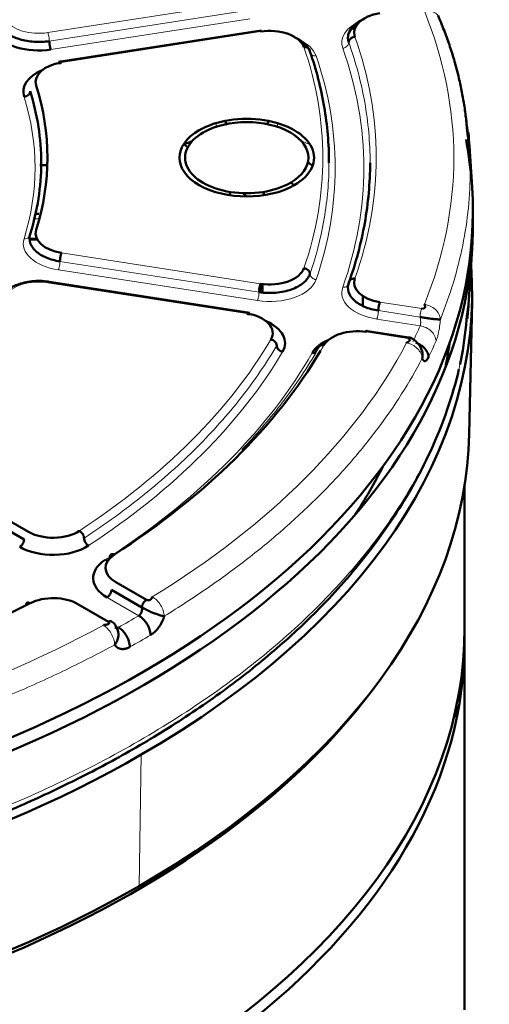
# Model space of a CAD drawing. Header units: millimetres. Extents: x 5 to 579, y 5 to 290.
# Tile 82 of 85: x 360 to 366, y 256 to 268. Entities that reach past the tile are written whole.
import ezdxf

# ---------------------------------------------------------------- set-up
doc = ezdxf.new("R2010")
doc.units = ezdxf.units.MM
doc.layers.add('1', color=7, linetype='Continuous', true_color=0xffffff)

msp = doc.modelspace()

# ---------------------------------------------------------------- linework, layer by layer
at = {"layer": '1', "color": 18, "linetype": 'Continuous', "lineweight": 13}
for p, q in [((362.91432, 268.20806), (360.49292, 267.83346)), ((362.93374, 268.10499), (360.51233, 267.7304)), ((362.95315, 268.00193), (360.53174, 267.62734)), ((360.66115, 267.47097), (363.08256, 267.84557)), ((362.54148, 266.68788), (362.54148, 266.73269)), ((363.2864, 266.68788), (363.2864, 266.73269)), ((363.08256, 264.7785), (360.66115, 265.15309)), ((363.06314, 264.67544), (360.64174, 265.05003)), ((363.04373, 264.57238), (360.62233, 264.94697)), ((360.49292, 264.7906), (362.91432, 264.41601)), ((365.04215, 264.47535), (364.53418, 264.55393)), ((365.02273, 264.37229), (364.51477, 264.45087)), ((365.02339, 264.26612), (364.49536, 264.34781)), ((364.36595, 264.19144), (364.87391, 264.11286)), ((361.60131, 260.73944), (361.21476, 260.96261)), ((361.3175, 260.61753), (361.35382, 260.59655)), ((361.63054, 259.04874), (361.60617, 257.45028))]:
    msp.add_line(p, q, dxfattribs=at)
at = {"layer": '1', "color": 18, "linetype": 'Continuous', "lineweight": 50}
for p, q in [((363.08954, 267.8613), (360.6247, 267.47999)), ((365.6545, 265.95302), (365.62248, 266.4515)), ((360.48743, 266.21983), (360.3989, 266.21983)), ((362.70704, 265.89578), (362.7079, 265.85482)), ((363.11998, 265.85482), (363.12084, 265.89578)), ((365.61072, 264.51984), (365.6545, 265.20135)), ((362.95078, 264.42503), (360.48636, 264.80627)), ((363.09501, 264.67251), (363.09721, 264.77643)), ((365.6198, 262.94845), (365.65427, 264.56075)), ((364.91037, 264.12188), (364.35933, 264.20712)), ((358.48558, 262.78326), (360.25817, 261.75985)), ((362.9245, 262.80499), (362.91304, 262.80499)), ((360.20513, 261.668), (358.43254, 262.6914)), ((365.56394, 260.59656), (365.56394, 262.32575)), ((361.63965, 260.83978), (361.2678, 261.05447)), ((361.32083, 261.14633), (361.69269, 260.93163)), ((361.23307, 260.66627), (360.86121, 260.88097)), ((365.56394, 255.94253), (365.56394, 260.43326)), ((365.46394, 259.48106), (365.46394, 259.64431))]:
    msp.add_line(p, q, dxfattribs=at)
at = {"layer": '1', "color": 18, "linetype": 'Continuous', "lineweight": 13}
for centre, major_axis, start_param, end_param in [((360.38292, 268.07048), (0.425, 0), 3.48682213, 4.97418837), ((351.91394, 266.31203), (13.51828, 0), 6.05245607, 6.51391455), ((364.64418, 267.71064), (-0.575, 0), 5.35389851, 6.48726034), ((363.19255, 267.48608), (-0.575, 0), 3.33812833, 4.06778554), ((351.91394, 266.31203), (-12.575, 0), 2.93751763, 3.34566768), ((351.91394, 266.31203), (11.925, 0), 6.08664963, 6.47972098), ((351.91394, 266.18956), (-12.425, 0), 2.93751763, 3.34566768), ((351.91394, 266.18956), (12.075, 0), 6.08664963, 6.47972098), ((351.91394, 266.18956), (-8.425, 0), 2.96322335, 3.31996195), ((362.91394, 265.90379), (1.2474, 0), 0.90418565, 1.00959447), ((360.77115, 265.26763), (0.575, 0), 2.96322335, 4.45058959), ((360.38292, 264.55359), (-0.425, 0), 4.45058959, 5.93795583), ((363.19255, 264.89304), (0.575, 0), 4.45058959, 6.08664963), ((364.64418, 264.66847), (0.575, 0), 2.93751763, 4.45058959), ((351.91394, 266.18956), (13.52614, 0), 6.00844765, 6.03432419), ((351.91394, 266.31203), (11.925, 0), 5.56305086, 5.95612221), ((351.91394, 266.31203), (13.51828, 0), 5.52885729, 5.99031577), ((351.91394, 266.03481), (13.72587, 0), 6.00844765, 6.03432419), ((351.91394, 266.18956), (12.075, 0), 5.56305086, 5.95612221), ((351.91394, 266.18956), (-12.425, 0), 2.42629728, 2.82206891), ((351.91394, 266.31203), (-12.575, 0), 2.81182051, 2.82206891), ((351.91394, 266.18956), (-12.425, 0), 2.41391885, 2.42163544), ((351.91394, 266.18956), (13.52614, 0), 5.48484887, 5.51072541), ((351.91394, 266.31203), (13.51828, 0), 5.00525851, 5.466717), ((351.91394, 266.03481), (13.72587, 0), 5.48484887, 5.51072541)]:
    msp.add_ellipse(centre, major_axis=major_axis, ratio=0.57735, start_param=start_param, end_param=end_param, dxfattribs=at)
at = {"layer": '1', "color": 18, "linetype": 'Continuous', "lineweight": 50}
for centre, major_axis, start_param, end_param in [((364.64418, 267.83312), (-0.425, 0), 4.97418837, 6.48726034), ((351.91394, 264.65863), (-13.50649, 0), 3.56575675, 3.56835838), ((360.38292, 267.948), (0.575, 0), 3.48682213, 4.97418837), ((363.19255, 267.60855), (-0.425, 0), 3.33812833, 4.97418837), ((360.77115, 267.23396), (-0.425, 0), 4.97418837, 6.46155461), ((360.77115, 267.11149), (0.575, 0), 2.2154066, 3.31996195), ((351.91394, 266.31203), (8.575, 0), 6.10481601, 6.46155461), ((362.91394, 266.31203), (0.81827, 0), 5.49778714, 8.6393798), ((362.91394, 266.31203), (-0.75, 0), 2.35619449, 5.49778714), ((362.91394, 266.31203), (0.81827, 0), 2.35619449, 5.49778714), ((362.91394, 266.31203), (-0.75, 0), 5.49778714, 8.6393798), ((351.91394, 261.90295), (-12.94, 0), 3.793964, 3.80024719), ((362.91394, 265.90379), (-1.2474, 0), 5.27359084, 5.3712862), ((351.91394, 265.65884), (-13.75, 0), 3.1900419, 3.25174475), ((351.91394, 265.65884), (-13.75, 0), 0.78539816, 3.17865363), ((351.91394, 262.9644), (-12.68953, 0), 3.56479163, 3.57053846), ((351.91394, 261.90295), (-12.94, 0), 3.69657463, 3.70285782), ((351.91394, 265.49554), (13.75, 0), 3.92699082, 6.29344457), ((360.77115, 265.39011), (-0.425, 0), 6.10481601, 7.59218225), ((351.91387, 264.65867), (-13.74145, 0), 6.23910484, 8.6393798), ((351.91387, 264.65867), (-13.74145, 0), 2.35619449, 3.18557495), ((363.19255, 265.01551), (-0.425, 0), 1.30899694, 2.94505698), ((364.64418, 264.79095), (-0.425, 0), 6.07911028, 7.59218225), ((362.80433, 264.179), (-0.425, 0), 2.81452955, 4.45058959), ((362.80433, 264.05652), (0.575, 0), 5.95612221, 7.20936976), ((364.25595, 263.95443), (-0.425, 0), 4.45058959, 5.96366156), ((364.25595, 263.83196), (0.575, 0), 2.21539797, 2.82206891), ((351.91394, 264.65863), (-13.50649, 0), 3.0254519, 3.06378915), ((351.91394, 266.31203), (-12.575, 0), 2.41391885, 2.81182051), ((351.91387, 263.04613), (-13.70697, 0), 0.01237002, 2.35619449), ((351.91387, 263.04613), (-13.70697, 0), 2.35619449, 3.12927172), ((351.91387, 264.65867), (13.16967, 0), 5.92116557, 6.0028992), ((360.55869, 261.93336), (-0.425, 0), 0.78539816, 2.4214582), ((360.55869, 261.81088), (0.575, 0), 3.92699082, 5.56305086), ((361.62135, 261.19736), (0.575, 0), 2.41391885, 3.92699082), ((361.62135, 261.31983), (-0.425, 0), 5.5555115, 7.06858347), ((360.56069, 260.70746), (-0.425, 0), 3.92699082, 5.44006278), ((351.91394, 266.31203), (-12.575, 0), 1.89032007, 2.29847013), ((351.91394, 260.59656), (-13.65, 0), 0, 3.14159265), ((351.91394, 260.43326), (13.65, 0), 0, 0.01040515), ((351.91394, 260.43326), (13.65, 0), 5.07229631, 6.28318531), ((351.91394, 262.9644), (13.65, 0), 3.55157049, 5.87418921), ((351.91394, 261.90295), (-12.94, 0), 2.80976193, 2.8133944)]:
    msp.add_ellipse(centre, major_axis=major_axis, ratio=0.57735, start_param=start_param, end_param=end_param, dxfattribs=at)
for points, knots in [([(364.15455, 267.71338), (364.14185, 267.74881), (364.13981, 267.82322), (364.20834, 267.92701), (364.29612, 267.98243), (364.34841, 268.00464), (364.34985, 268.00524)], [0, 0, 0, 0, 0.33023054, 0.66046108, 0.99069163, 1, 1, 1, 1]), ([(364.14562, 267.79346), (364.1481, 267.80982), (364.1625, 267.8462), (364.20377, 267.89397), (364.24207, 267.92181), (364.25414, 267.92962)], [0, 0, 0, 0, 0.36844985, 0.81581497, 1, 1, 1, 1]), ([(363.08256, 267.84557), (363.08129, 267.8483), (363.08002, 267.85065), (363.07752, 267.85445), (363.0763, 267.85592), (363.07395, 267.85791), (363.07283, 267.85843), (363.07154, 267.85849), (363.07131, 267.85848), (363.07108, 267.85845)], [0, 0, 0, 0, 0.31031808, 0.31031808, 0.62063615, 0.62063615, 0.93095423, 0.93095423, 1, 1, 1, 1]), ([(363.48652, 267.78082), (363.53187, 267.76178), (363.62006, 267.70983), (363.66971, 267.64202), (363.68293, 267.60369)], [0, 0, 0, 0, 0.45149126, 1, 1, 1, 1]), ([(360.51233, 267.7304), (360.51233, 267.72639), (360.51246, 267.72212), (360.51295, 267.71319), (360.51332, 267.70853), (360.5143, 267.69903), (360.5149, 267.69418), (360.51631, 267.68448), (360.51712, 267.67962), (360.51892, 267.67008), (360.5199, 267.6654), (360.52201, 267.65639), (360.52314, 267.65207), (360.52549, 267.64394), (360.52671, 267.64014), (360.5292, 267.63321), (360.53047, 267.63008), (360.53174, 267.62734)], [0, 0, 0, 0, 0.125, 0.125, 0.25, 0.25, 0.375, 0.375, 0.5, 0.5, 0.625, 0.625, 0.75, 0.75, 0.875, 0.875, 1, 1, 1, 1]), ([(360.64174, 267.45156), (360.64174, 267.45557), (360.64187, 267.45931), (360.64236, 267.4661), (360.64273, 267.46916), (360.6437, 267.47447), (360.64431, 267.47672), (360.64572, 267.48035), (360.64653, 267.48171), (360.64832, 267.48351), (360.64931, 267.48394), (360.65142, 267.48384), (360.65255, 267.48331), (360.6549, 267.48132), (360.65612, 267.47986), (360.65861, 267.47605), (360.65988, 267.47371), (360.66115, 267.47097)], [0, 0, 0, 0, 0.125, 0.125, 0.25, 0.25, 0.375, 0.375, 0.5, 0.5, 0.625, 0.625, 0.75, 0.75, 0.875, 0.875, 1, 1, 1, 1]), ([(362.64991, 266.75607), (362.65305, 266.75037), (362.65919, 266.73874), (362.66586, 266.72474), (362.66942, 266.71662), (362.67024, 266.71469)], [0, 0, 0, 0, 0.43480095, 0.86726464, 1, 1, 1, 1]), ([(363.16014, 266.72041), (363.16014, 266.72041), (363.16291, 266.7266), (363.16838, 266.73809), (363.17417, 266.74911), (363.17696, 266.75422)], [0, 0, 0, 0, 0.00018913, 0.52707266, 1, 1, 1, 1]), ([(365.60844, 266.62072), (365.60868, 266.61844), (365.61439, 266.56173), (365.61905, 266.50499), (365.62254, 266.45051)], [0, 0, 0, 0, 0.04021448, 1, 1, 1, 1]), ([(360.33073, 265.62927), (360.34024, 265.6295), (360.34976, 265.62973), (360.36812, 265.63018), (360.37696, 265.6304), (360.3858, 265.63061)], [0, 0, 0, 0, 0.51843985, 0.51843985, 1, 1, 1, 1]), ([(360.66115, 265.15309), (360.65988, 265.15036), (360.65861, 265.14722), (360.65612, 265.14029), (360.6549, 265.13649), (360.65255, 265.12836), (360.65142, 265.12404), (360.64931, 265.11503), (360.64832, 265.11035), (360.64653, 265.10081), (360.64572, 265.09595), (360.64431, 265.08625), (360.6437, 265.0814), (360.64273, 265.0719), (360.64236, 265.06725), (360.64187, 265.05832), (360.64174, 265.05404), (360.64174, 265.05003)], [0, 0, 0, 0, 0.125, 0.125, 0.25, 0.25, 0.375, 0.375, 0.5, 0.5, 0.625, 0.625, 0.75, 0.75, 0.875, 0.875, 1, 1, 1, 1]), ([(360.50438, 264.80348), (360.46969, 264.80878), (360.40161, 264.81461), (360.26893, 264.80895), (360.12225, 264.7748), (359.99217, 264.70359), (359.93863, 264.64513), (359.91892, 264.61436)], [0, 0, 0, 0, 0.14943843, 0.29231029, 0.55562168, 0.79185911, 1, 1, 1, 1]), ([(360.49292, 264.7906), (360.49544, 264.79604), (360.49956, 264.80234), (360.50315, 264.80368), (360.5044, 264.80348)], [0, 0, 0, 0, 0.62073246, 1, 1, 1, 1]), ([(363.06314, 264.67544), (363.06314, 264.67945), (363.06327, 264.68372), (363.06377, 264.69265), (363.06414, 264.69731), (363.06511, 264.70681), (363.06571, 264.71165), (363.06712, 264.72136), (363.06793, 264.72622), (363.06973, 264.73576), (363.07072, 264.74044), (363.07283, 264.74945), (363.07395, 264.75377), (363.0763, 264.7619), (363.07752, 264.7657), (363.08002, 264.77263), (363.08129, 264.77576), (363.08256, 264.7785)], [0, 0, 0, 0, 0.125, 0.125, 0.25, 0.25, 0.375, 0.375, 0.5, 0.5, 0.625, 0.625, 0.75, 0.75, 0.875, 0.875, 1, 1, 1, 1]), ([(364.53418, 264.55393), (364.53291, 264.5512), (364.53164, 264.54806), (364.52915, 264.54113), (364.52792, 264.53733), (364.52558, 264.5292), (364.52445, 264.52488), (364.52234, 264.51587), (364.52135, 264.51119), (364.51955, 264.50165), (364.51874, 264.49679), (364.51733, 264.48709), (364.51673, 264.48224), (364.51576, 264.47274), (364.51539, 264.46809), (364.51489, 264.45916), (364.51477, 264.45488), (364.51477, 264.45087)], [0, 0, 0, 0, 0.125, 0.125, 0.25, 0.25, 0.375, 0.375, 0.5, 0.5, 0.625, 0.625, 0.75, 0.75, 0.875, 0.875, 1, 1, 1, 1]), ([(365.04215, 264.47535), (365.04454, 264.47498), (365.04951, 264.47457), (365.05671, 264.47502), (365.06325, 264.47635), (365.06896, 264.47837), (365.07378, 264.48091), (365.07767, 264.48382), (365.08064, 264.48697), (365.08275, 264.49024), (365.08408, 264.49354), (365.0847, 264.49678), (365.08473, 264.49993), (365.08429, 264.50292), (365.08347, 264.50576), (365.08239, 264.50843), (365.08112, 264.51093), (365.07976, 264.51328), (365.07837, 264.51549), (365.07702, 264.51759), (365.07578, 264.51958), (365.07471, 264.52149), (365.07393, 264.52335), (365.07352, 264.5252), (365.07374, 264.52658), (365.07399, 264.52718)], [0, 0, 0, 0, 0.04176792, 0.08283676, 0.12489329, 0.16890988, 0.21527425, 0.26398128, 0.31478604, 0.36730141, 0.42105537, 0.47552497, 0.53015688, 0.58438077, 0.63761897, 0.68929309, 0.73882866, 0.7856581, 0.82922448, 0.86898675, 0.90443417, 0.93512764, 0.96082283, 0.98183642, 1, 1, 1, 1]), ([(362.91432, 264.41601), (362.91559, 264.41875), (362.91686, 264.42109), (362.91936, 264.4249), (362.92058, 264.42636), (362.92293, 264.42835), (362.92405, 264.42888), (362.92616, 264.42898), (362.92715, 264.42855), (362.92895, 264.42675), (362.92976, 264.42538), (362.93117, 264.42176), (362.93177, 264.4195), (362.93274, 264.41419), (362.93311, 264.41114), (362.93361, 264.40435), (362.93374, 264.40061), (362.93374, 264.3966)], [0, 0, 0, 0, 0.125, 0.125, 0.25, 0.25, 0.375, 0.375, 0.5, 0.5, 0.625, 0.625, 0.75, 0.75, 0.875, 0.875, 1, 1, 1, 1]), ([(365.02273, 264.37229), (365.02578, 264.37189), (365.03187, 264.37108), (365.04382, 264.36961), (365.06274, 264.36685), (365.0874, 264.363), (365.11473, 264.35856), (365.14548, 264.35399), (365.17302, 264.35065), (365.20335, 264.34748), (365.22513, 264.34534), (365.24101, 264.34431), (365.24874, 264.34383), (365.25395, 264.34335), (365.25819, 264.34411), (365.26157, 264.34468), (365.26407, 264.34415), (365.26596, 264.34335), (365.26741, 264.34409), (365.2681, 264.34529), (365.26842, 264.34605)], [0, 0, 0, 0, 0.03539992, 0.07034527, 0.1359325, 0.24665324, 0.34002568, 0.42669968, 0.56266262, 0.61495281, 0.74631311, 0.81465431, 0.84216241, 0.87325749, 0.90913278, 0.92941931, 0.9516946, 0.9755128, 0.98756556, 1, 1, 1, 1]), ([(365.50765, 263.7958), (365.51091, 263.81094), (365.54875, 263.99192), (365.57348, 264.17419), (365.58626, 264.34246)], [0, 0, 0, 0, 0.08373404, 1, 1, 1, 1]), ([(364.37743, 264.20432), (364.3772, 264.20436), (364.37697, 264.20437), (364.37567, 264.20431), (364.37455, 264.20378), (364.3722, 264.20179), (364.37098, 264.20033), (364.36849, 264.19652), (364.36722, 264.19418), (364.36595, 264.19144)], [0, 0, 0, 0, 0.06904577, 0.06904577, 0.37936385, 0.37936385, 0.68968192, 0.68968192, 1, 1, 1, 1]), ([(363.85246, 264.03151), (363.8432, 264.03328), (363.82447, 264.03367), (363.80206, 264.02504), (363.79196, 264.01481), (363.78851, 264.00942)], [0, 0, 0, 0, 0.3520352, 0.70407041, 1, 1, 1, 1]), ([(364.87391, 264.11286), (364.87631, 264.11249), (364.88096, 264.11141), (364.88681, 264.10894), (364.89133, 264.10591), (364.89452, 264.10251), (364.89649, 264.09892), (364.89734, 264.09527), (364.89719, 264.09169), (364.89619, 264.08824), (364.89448, 264.08501), (364.89221, 264.08202), (364.88951, 264.07928), (364.88653, 264.07682), (364.88337, 264.07459), (364.88012, 264.0726), (364.87686, 264.0708), (364.87364, 264.06915), (364.87052, 264.06764), (364.86754, 264.06621), (364.86473, 264.06484), (364.86216, 264.0635), (364.85987, 264.06212), (364.85792, 264.06063), (364.85691, 264.05937), (364.85661, 264.05879)], [0, 0, 0, 0, 0.04176792, 0.08283676, 0.12489329, 0.16890988, 0.21527425, 0.26398128, 0.31478604, 0.36730141, 0.42105537, 0.47552497, 0.53015688, 0.58438077, 0.63761897, 0.68929309, 0.73882866, 0.7856581, 0.82922448, 0.86898675, 0.90443417, 0.93512764, 0.96082283, 0.98183642, 1, 1, 1, 1]), ([(365.0459, 263.9596), (365.03737, 263.98602), (365.01649, 264.02914), (364.97274, 264.0778), (364.93709, 264.10606), (364.90829, 264.12004), (364.8938, 264.12401), (364.88643, 264.1254)], [0, 0, 0, 0, 0.33746913, 0.60288007, 0.8120355, 0.90735664, 1, 1, 1, 1]), ([(364.97154, 264.06127), (364.98266, 264.05752), (365.01709, 264.04322), (365.06852, 264.00687), (365.11187, 263.94858), (365.12377, 263.90561), (365.12504, 263.8849)], [0, 0, 0, 0, 0.13429283, 0.42286188, 0.71143094, 1, 1, 1, 1]), ([(363.75359, 263.9407), (363.74861, 263.93834), (363.73499, 263.93414), (363.71931, 263.93447), (363.71005, 263.93623)], [0, 0, 0, 0, 0.40298507, 1, 1, 1, 1]), ([(365.04783, 263.87074), (365.04823, 263.87155), (365.04899, 263.87345), (365.05016, 263.87837), (365.05107, 263.88521), (365.05189, 263.89288), (365.05271, 263.90134), (365.05314, 263.91068), (365.05272, 263.92146), (365.05139, 263.93573), (365.0467, 263.96087), (365.03637, 263.9868), (365.02633, 264.00347), (365.0235, 264.00776)], [0, 0, 0, 0, 0.0287325, 0.05658305, 0.11162023, 0.16309217, 0.20996865, 0.2928664, 0.36471841, 0.42828192, 0.58619927, 0.88973607, 1, 1, 1, 1]), ([(365.12504, 263.8849), (365.1248, 263.88441), (365.12433, 263.88344), (365.12361, 263.88202), (365.1229, 263.88061), (365.12218, 263.87923), (365.12146, 263.87786), (365.12075, 263.87652), (365.12003, 263.8752), (365.11931, 263.8739), (365.11859, 263.87263), (365.11786, 263.87137), (365.11714, 263.87014), (365.11642, 263.86892), (365.11569, 263.86773), (365.11497, 263.86656), (365.11424, 263.86542), (365.11352, 263.86429), (365.11279, 263.86318), (365.11206, 263.8621), (365.11133, 263.86104), (365.1106, 263.86), (365.10987, 263.85898), (365.10914, 263.85798), (365.1084, 263.85701), (365.10767, 263.85605), (365.10694, 263.85512), (365.1062, 263.85421), (365.10546, 263.85332), (365.10473, 263.85245), (365.10245, 263.84984), (365.09865, 263.84597), (365.09336, 263.84179), (365.08813, 263.83888), (365.08296, 263.83725), (365.07789, 263.83688), (365.07296, 263.83783), (365.06822, 263.84009), (365.06478, 263.84278), (365.06251, 263.84502), (365.06134, 263.84628), (365.06019, 263.84763), (365.05905, 263.84907), (365.05794, 263.8506), (365.05684, 263.85222), (365.05576, 263.85392), (365.0547, 263.85572), (365.05366, 263.8576), (365.05264, 263.85957), (365.05164, 263.86163), (365.05066, 263.86377), (365.04969, 263.86601), (365.04875, 263.86833), (365.04814, 263.86994), (365.04783, 263.87075)], [0, 0, 0, 0, 0.00859828, 0.01718764, 0.02576881, 0.03434251, 0.04290946, 0.05147039, 0.06002604, 0.06857712, 0.07712438, 0.08566855, 0.09421035, 0.10275053, 0.11128981, 0.11982894, 0.12836865, 0.13690966, 0.14545273, 0.15399857, 0.16254792, 0.17110152, 0.1796601, 0.18822438, 0.1967951, 0.20537297, 0.21395873, 0.2225531, 0.2311568, 0.23977055, 0.24839506, 0.31086319, 0.37305829, 0.43526945, 0.49778559, 0.56088217, 0.62350651, 0.68595525, 0.74852753, 0.76538961, 0.78221297, 0.79900327, 0.81576621, 0.83250752, 0.84923297, 0.86594831, 0.88265932, 0.89937178, 0.91609148, 0.9328242, 0.94957568, 0.96635167, 0.98315788, 1, 1, 1, 1]), ([(342.26894, 259.13675), (342.34602, 259.09005), (342.63117, 258.92269), (343.18855, 258.64061), (343.95845, 258.29405), (344.81625, 257.96657), (345.72386, 257.67419), (346.86603, 257.36957), (348.25798, 257.09194), (349.9067, 256.89019), (351.57779, 256.80697), (353.25367, 256.84261), (354.90947, 256.99652), (356.31241, 257.23162), (357.4771, 257.50132), (358.42907, 257.77223), (359.33179, 258.08248), (360.13387, 258.4084), (360.84201, 258.73956), (361.51524, 259.09762), (362.18773, 259.50822), (362.83886, 259.97044), (363.43359, 260.46511), (363.8923, 260.91587), (364.23832, 261.30848), (364.49397, 261.63421), (364.72484, 261.9669), (364.94624, 262.332), (365.16601, 262.75976), (365.35706, 263.2357), (365.45659, 263.57244), (365.49455, 263.73702)], [0, 0, 0, 0, 0.01100504, 0.04008844, 0.0730329, 0.10730741, 0.14152205, 0.17560116, 0.23151805, 0.28667727, 0.3418111, 0.39694443, 0.45207976, 0.50721967, 0.54096287, 0.57599037, 0.61196802, 0.64461351, 0.67274492, 0.70185016, 0.73482639, 0.76912973, 0.80338648, 0.83735486, 0.85805118, 0.8783057, 0.89811826, 0.91895592, 0.94379143, 0.97272055, 1, 1, 1, 1]), ([(360.1521, 261.57614), (360.15557, 261.57815), (360.15904, 261.58054), (360.16585, 261.58604), (360.16919, 261.58914), (360.1756, 261.59591), (360.17868, 261.59958), (360.18445, 261.60737), (360.18715, 261.61148), (360.19206, 261.61998), (360.19427, 261.62437), (360.19813, 261.63326), (360.19977, 261.63776), (360.20243, 261.6467), (360.20344, 261.65114), (360.20479, 261.65978), (360.20513, 261.66399), (360.20513, 261.668)], [0, 0, 0, 0, 0.125, 0.125, 0.25, 0.25, 0.375, 0.375, 0.5, 0.5, 0.625, 0.625, 0.75, 0.75, 0.875, 0.875, 1, 1, 1, 1]), ([(361.19198, 261.41817), (361.19927, 261.41442), (361.21399, 261.41003), (361.22687, 261.41284), (361.23236, 261.4162), (361.23275, 261.41645)], [0, 0, 0, 0, 0.48172457, 0.96344915, 1, 1, 1, 1]), ([(361.2678, 261.05447), (361.2678, 261.05046), (361.26745, 261.04626), (361.2661, 261.03761), (361.26509, 261.03317), (361.26243, 261.02424), (361.26079, 261.01973), (361.25693, 261.01084), (361.25472, 261.00645), (361.24981, 260.99795), (361.24711, 260.99384), (361.24134, 260.98605), (361.23826, 260.98238), (361.23185, 260.97561), (361.22851, 260.97251), (361.2217, 260.96702), (361.21823, 260.96462), (361.21476, 260.96261)], [0, 0, 0, 0, 0.125, 0.125, 0.25, 0.25, 0.375, 0.375, 0.5, 0.5, 0.625, 0.625, 0.75, 0.75, 0.875, 0.875, 1, 1, 1, 1]), ([(361.69269, 260.93163), (361.68579, 260.92765), (361.67184, 260.91641), (361.65422, 260.89261), (361.64241, 260.86544), (361.63965, 260.84774), (361.63965, 260.83978)], [0, 0, 0, 0, 0.25, 0.5, 0.75, 1, 1, 1, 1]), ([(361.69269, 260.93163), (361.69437, 260.93066), (361.69813, 260.92894), (361.70445, 260.92726), (361.71096, 260.92646), (361.71741, 260.92644), (361.72358, 260.9271), (361.72934, 260.92832), (361.73459, 260.93), (361.73926, 260.93203), (361.74331, 260.93433), (361.74677, 260.9368), (361.74965, 260.93937), (361.75201, 260.94199), (361.75391, 260.94459), (361.75542, 260.94715), (361.75661, 260.94963), (361.75756, 260.95202), (361.75833, 260.95432), (361.75899, 260.95651), (361.75961, 260.9586), (361.76024, 260.96058), (361.76096, 260.96244), (361.76188, 260.96419), (361.76312, 260.96583), (361.76445, 260.9669), (361.76514, 260.96732)], [0, 0, 0, 0, 0.0400654, 0.07941257, 0.11956547, 0.16144129, 0.20544431, 0.25162208, 0.29979754, 0.34965742, 0.40080551, 0.45279487, 0.50514735, 0.5573663, 0.60894564, 0.65937589, 0.7081493, 0.75476231, 0.79871836, 0.83953104, 0.87672948, 0.90987364, 0.93859657, 0.96272428, 0.98261668, 1, 1, 1, 1]), ([(361.60131, 260.73944), (361.60159, 260.73962), (361.60216, 260.73998), (361.603, 260.74056), (361.60385, 260.74115), (361.6047, 260.74177), (361.60555, 260.74242), (361.6064, 260.74309), (361.60725, 260.74379), (361.60811, 260.74452), (361.60896, 260.74527), (361.60982, 260.74605), (361.61067, 260.74685), (361.61152, 260.74769), (361.61238, 260.74855), (361.61323, 260.74944), (361.61408, 260.75036), (361.61492, 260.7513), (361.61577, 260.75227), (361.61661, 260.75328), (361.61745, 260.75431), (361.61828, 260.75536), (361.61911, 260.75645), (361.61993, 260.75757), (361.62074, 260.75871), (361.62155, 260.75988), (361.62236, 260.76108), (361.62315, 260.76231), (361.62394, 260.76357), (361.62471, 260.76485), (361.62548, 260.76616), (361.62624, 260.7675), (361.62698, 260.76887), (361.62772, 260.77027), (361.62844, 260.77169), (361.62915, 260.77314), (361.62984, 260.77462), (361.63052, 260.77612), (361.63118, 260.77764), (361.63183, 260.7792), (361.63246, 260.78077), (361.63346, 260.78338), (361.63492, 260.7876), (361.63682, 260.79401), (361.63872, 260.80217), (361.63986, 260.80956), (361.64043, 260.81545), (361.64067, 260.81927), (361.64078, 260.82286), (361.64078, 260.82623), (361.64068, 260.82937), (361.64051, 260.83229), (361.64027, 260.83499), (361.63999, 260.83746), (361.63976, 260.83903), (361.63965, 260.83978)], [0, 0, 0, 0, 0.01047851, 0.0210543, 0.03172763, 0.04249881, 0.05336808, 0.06433572, 0.07540199, 0.08656712, 0.09783137, 0.10919497, 0.12065815, 0.13222114, 0.14388415, 0.1556474, 0.16751109, 0.17947543, 0.19154062, 0.20370683, 0.21597428, 0.22834313, 0.24081356, 0.25338576, 0.26605988, 0.2788361, 0.29171457, 0.30469546, 0.31777892, 0.33096511, 0.34425415, 0.35764622, 0.37114143, 0.38473993, 0.39844186, 0.41224734, 0.42615651, 0.44016948, 0.45428639, 0.46850735, 0.48283248, 0.49726189, 0.53907279, 0.5949262, 0.6648169, 0.7487375, 0.78325424, 0.81612094, 0.8473377, 0.87690466, 0.90482197, 0.93108987, 0.9557086, 0.9786785, 1, 1, 1, 1]), ([(361.63965, 260.83978), (361.64189, 260.83856), (361.64642, 260.83612), (361.6556, 260.83136), (361.67077, 260.82335), (361.69185, 260.81242), (361.71672, 260.7999), (361.74636, 260.78598), (361.77513, 260.77393), (361.80963, 260.76073), (361.83686, 260.75107), (361.85965, 260.74393), (361.87173, 260.74052), (361.88031, 260.73784), (361.8881, 260.73663), (361.89478, 260.73578), (361.89995, 260.73421), (361.90411, 260.7324), (361.90779, 260.73227), (361.90972, 260.73305), (361.91069, 260.73361)], [0, 0, 0, 0, 0.03539324, 0.07033325, 0.1359144, 0.24664156, 0.34002326, 0.42670647, 0.56268342, 0.61498137, 0.74636031, 0.81472159, 0.84221927, 0.8733142, 0.90924812, 0.92952438, 0.95170782, 0.97551871, 0.98756999, 1, 1, 1, 1]), ([(361.91068, 260.73361), (361.91043, 260.73277), (361.90993, 260.73111), (361.90915, 260.72863), (361.90837, 260.72614), (361.90756, 260.72366), (361.90674, 260.72118), (361.90591, 260.71871), (361.90506, 260.71624), (361.9042, 260.71377), (361.90332, 260.71131), (361.90243, 260.70885), (361.90152, 260.70639), (361.9006, 260.70394), (361.89966, 260.70149), (361.89871, 260.69904), (361.89774, 260.6966), (361.89676, 260.69416), (361.89576, 260.69172), (361.89475, 260.68929), (361.89372, 260.68686), (361.89268, 260.68443), (361.89162, 260.68201), (361.89055, 260.6796), (361.88946, 260.67718), (361.88836, 260.67477), (361.88724, 260.67236), (361.88611, 260.66996), (361.88496, 260.66756), (361.8838, 260.66516), (361.8802, 260.65785), (361.8739, 260.64577), (361.8644, 260.62927), (361.85424, 260.61324), (361.84352, 260.5978), (361.8323, 260.58305), (361.82067, 260.5691), (361.80863, 260.55595), (361.79917, 260.54657), (361.79256, 260.54041), (361.78894, 260.53714), (361.7853, 260.53394), (361.78165, 260.53083), (361.77799, 260.5278), (361.77431, 260.52485), (361.77061, 260.52198), (361.7669, 260.51919), (361.76318, 260.51649), (361.75944, 260.51387), (361.75569, 260.51133), (361.75193, 260.50887), (361.74815, 260.50649), (361.74562, 260.50497), (361.74435, 260.50421)], [0, 0, 0, 0, 0.00871413, 0.01741809, 0.02611264, 0.03479859, 0.04347672, 0.05214782, 0.06081268, 0.0694721, 0.07812686, 0.08677777, 0.09542563, 0.10407123, 0.11271538, 0.12135886, 0.13000249, 0.13864706, 0.14729337, 0.15594223, 0.16459442, 0.17325075, 0.18191202, 0.19057901, 0.19925252, 0.20793335, 0.21662228, 0.2253201, 0.23402759, 0.24274555, 0.25147474, 0.31402248, 0.376463, 0.43909559, 0.50221677, 0.56470866, 0.62691171, 0.68911495, 0.75160737, 0.76945607, 0.78726251, 0.8050331, 0.82277428, 0.84049253, 0.85819434, 0.87588624, 0.89357476, 0.91126643, 0.92896777, 0.94668531, 0.96442555, 0.98219497, 1, 1, 1, 1]), ([(361.23307, 260.66627), (361.23475, 260.6653), (361.23773, 260.66313), (361.24064, 260.65948), (361.24203, 260.65572), (361.24205, 260.652), (361.24092, 260.64844), (361.23881, 260.64511), (361.2359, 260.64208), (361.23238, 260.63939), (361.2284, 260.63704), (361.22412, 260.63505), (361.21966, 260.63338), (361.21513, 260.63202), (361.21063, 260.63092), (361.2062, 260.63005), (361.2019, 260.62936), (361.19776, 260.62882), (361.19378, 260.62837), (361.18998, 260.62799), (361.18636, 260.62764), (361.18293, 260.62727), (361.17971, 260.62685), (361.17668, 260.62632), (361.17384, 260.62561), (361.17199, 260.62484), (361.17125, 260.62444)], [0, 0, 0, 0, 0.0400654, 0.07941257, 0.11956547, 0.16144129, 0.20544431, 0.25162208, 0.29979754, 0.34965742, 0.40080551, 0.45279487, 0.50514735, 0.5573663, 0.60894564, 0.65937589, 0.7081493, 0.75476231, 0.79871836, 0.83953104, 0.87672948, 0.90987364, 0.93859657, 0.96272428, 0.98261668, 1, 1, 1, 1]), ([(361.3447, 260.55887), (361.33754, 260.58446), (361.32209, 260.61653), (361.29486, 260.65274), (361.27896, 260.66483), (361.27057, 260.66999)], [0, 0, 0, 0, 0.56198886, 0.78940358, 1, 1, 1, 1]), ([(361.30802, 260.38565), (361.30905, 260.38625), (361.31104, 260.38773), (361.3145, 260.39198), (361.31793, 260.39817), (361.32189, 260.40502), (361.32672, 260.41252), (361.3317, 260.42109), (361.33614, 260.4313), (361.34162, 260.44485), (361.34933, 260.46959), (361.35292, 260.49704), (361.35201, 260.52964), (361.34841, 260.54723), (361.34472, 260.5588), (361.34471, 260.55883)], [0, 0, 0, 0, 0.02166922, 0.04267822, 0.08418772, 0.12286008, 0.15820767, 0.22085125, 0.27505902, 0.32299571, 0.44216986, 0.67120268, 0.76237364, 0.99942215, 1, 1, 1, 1]), ([(361.31057, 260.59616), (361.31133, 260.59572), (361.31286, 260.5949), (361.31521, 260.59383), (361.31758, 260.59292), (361.31998, 260.59218), (361.32238, 260.59159), (361.32478, 260.59115), (361.32718, 260.59086), (361.32957, 260.5907), (361.33195, 260.59068), (361.3343, 260.59079), (361.33663, 260.59103), (361.33893, 260.59137), (361.34119, 260.59183), (361.34341, 260.59239), (361.34559, 260.59305), (361.34773, 260.5938), (361.34981, 260.59463), (361.35184, 260.59554), (361.35317, 260.59622), (361.35382, 260.59655)], [0, 0, 0, 0, 0.06041513, 0.12035483, 0.17936863, 0.23745889, 0.29462806, 0.35087872, 0.40621356, 0.46063543, 0.51414732, 0.56675236, 0.61845387, 0.66925533, 0.71916041, 0.76817299, 0.81629716, 0.86353724, 0.9098978, 0.95538368, 1, 1, 1, 1]), ([(361.49321, 260.35921), (361.49259, 260.35886), (361.49133, 260.35816), (361.48945, 260.35714), (361.48757, 260.35613), (361.48569, 260.35515), (361.48381, 260.35419), (361.48193, 260.35325), (361.48006, 260.35233), (361.47818, 260.35143), (361.4763, 260.35056), (361.47443, 260.3497), (361.47256, 260.34887), (361.47068, 260.34806), (361.46881, 260.34727), (361.46694, 260.3465), (361.46507, 260.34576), (361.4632, 260.34503), (361.46134, 260.34433), (361.45947, 260.34365), (361.4576, 260.34299), (361.45574, 260.34235), (361.45387, 260.34173), (361.45201, 260.34113), (361.45015, 260.34056), (361.44829, 260.34001), (361.44643, 260.33948), (361.44457, 260.33897), (361.44271, 260.33848), (361.44085, 260.33801), (361.43513, 260.33664), (361.42564, 260.33482), (361.41257, 260.33348), (361.39982, 260.33335), (361.38737, 260.33445), (361.37533, 260.33673), (361.36377, 260.34023), (361.35281, 260.34491), (361.34497, 260.34935), (361.33987, 260.35273), (361.33725, 260.35458), (361.33467, 260.35651), (361.33215, 260.35852), (361.32969, 260.3606), (361.32728, 260.36276), (361.32492, 260.36499), (361.32262, 260.36731), (361.32037, 260.3697), (361.31817, 260.37217), (361.31603, 260.37471), (361.31395, 260.37733), (361.31192, 260.38003), (361.30994, 260.3828), (361.30866, 260.38471), (361.30803, 260.38566)], [0, 0, 0, 0, 0.00859828, 0.01718764, 0.02576881, 0.03434251, 0.04290946, 0.05147039, 0.06002604, 0.06857712, 0.07712438, 0.08566855, 0.09421035, 0.10275053, 0.11128981, 0.11982894, 0.12836865, 0.13690966, 0.14545273, 0.15399857, 0.16254792, 0.17110152, 0.1796601, 0.18822438, 0.1967951, 0.20537297, 0.21395873, 0.2225531, 0.2311568, 0.23977055, 0.24839506, 0.31086319, 0.37305829, 0.43526945, 0.49778559, 0.56088217, 0.62350651, 0.68595525, 0.74852753, 0.76538961, 0.78221297, 0.79900327, 0.81576621, 0.83250752, 0.84923297, 0.86594831, 0.88265932, 0.89937178, 0.91609148, 0.9328242, 0.94957568, 0.96635167, 0.98315788, 1, 1, 1, 1])]:
    msp.add_open_spline(points, degree=3, knots=knots, dxfattribs=at)
at = {"layer": '1', "color": 18, "linetype": 'Continuous', "lineweight": 13}
for points, knots in [([(365.07399, 268.09689), (365.09848, 268.10021), (365.14795, 268.09899), (365.21125, 268.07352), (365.2551, 268.02824), (365.26714, 267.98884), (365.26842, 267.96851)], [0, 0, 0, 0, 0.24999996, 0.49999995, 0.74999996, 1, 1, 1, 1]), ([(365.62254, 266.45051), (365.62881, 266.35281), (365.63683, 266.10276), (365.61673, 265.70043), (365.54832, 265.2451), (365.43456, 264.79281), (365.32874, 264.4943), (365.26842, 264.34605)], [0, 0, 0, 0, 0.13830246, 0.35372684, 0.56915123, 0.78457561, 1, 1, 1, 1]), ([(360.3763, 265.56668), (360.37543, 265.56666), (360.37456, 265.56663), (360.35495, 265.56616), (360.33622, 265.5657), (360.31749, 265.56524)], [0, 0, 0, 0, 0.04448008, 0.04448008, 1, 1, 1, 1]), ([(360.64174, 265.05003), (360.64174, 265.04602), (360.64162, 265.04174), (360.64112, 265.03281), (360.64075, 265.02816), (360.63978, 265.01866), (360.63918, 265.01381), (360.63776, 265.00411), (360.63695, 264.99925), (360.63516, 264.98971), (360.63417, 264.98503), (360.63206, 264.97602), (360.63093, 264.9717), (360.62858, 264.96357), (360.62736, 264.95977), (360.62487, 264.95284), (360.6236, 264.9497), (360.62233, 264.94697)], [0, 0, 0, 0, 0.125, 0.125, 0.25, 0.25, 0.375, 0.375, 0.5, 0.5, 0.625, 0.625, 0.75, 0.75, 0.875, 0.875, 1, 1, 1, 1]), ([(363.04373, 264.57237), (363.045, 264.57511), (363.04627, 264.57824), (363.04877, 264.58518), (363.04999, 264.58898), (363.05234, 264.5971), (363.05346, 264.60143), (363.05557, 264.61043), (363.05656, 264.61512), (363.05836, 264.62466), (363.05917, 264.62951), (363.06058, 264.63922), (363.06118, 264.64407), (363.06215, 264.65357), (363.06252, 264.65822), (363.06302, 264.66715), (363.06314, 264.67143), (363.06314, 264.67544)], [0, 0, 0, 0, 0.125, 0.125, 0.25, 0.25, 0.375, 0.375, 0.5, 0.5, 0.625, 0.625, 0.75, 0.75, 0.875, 0.875, 1, 1, 1, 1]), ([(365.07399, 264.52718), (365.09848, 264.52386), (365.14795, 264.50921), (365.21125, 264.46658), (365.2551, 264.4094), (365.26714, 264.36674), (365.26842, 264.34606), (365.26842, 264.34606), (365.26842, 264.34605)], [0, 0, 0, 0, 0.24999953, 0.49999907, 0.7499986, 0.99999813, 0.99999813, 1, 1, 1, 1]), ([(364.51477, 264.45087), (364.51477, 264.44686), (364.51464, 264.44259), (364.51415, 264.43366), (364.51378, 264.429), (364.5128, 264.4195), (364.5122, 264.41465), (364.51079, 264.40495), (364.50998, 264.40009), (364.50818, 264.39055), (364.5072, 264.38587), (364.50508, 264.37686), (364.50396, 264.37254), (364.50161, 264.36441), (364.50039, 264.36061), (364.4979, 264.35368), (364.49663, 264.35055), (364.49536, 264.34781)], [0, 0, 0, 0, 0.125, 0.125, 0.25, 0.25, 0.375, 0.375, 0.5, 0.5, 0.625, 0.625, 0.75, 0.75, 0.875, 0.875, 1, 1, 1, 1]), ([(365.02273, 264.37229), (365.02273, 264.3763), (365.02286, 264.38057), (365.02336, 264.3895), (365.02373, 264.39416), (365.0247, 264.40366), (365.0253, 264.40851), (365.02671, 264.41821), (365.02752, 264.42307), (365.02932, 264.43261), (365.03031, 264.43729), (365.03242, 264.4463), (365.03354, 264.45062), (365.03589, 264.45875), (365.03711, 264.46255), (365.03961, 264.46948), (365.04088, 264.47261), (365.04215, 264.47535)], [0, 0, 0, 0, 0.125, 0.125, 0.25, 0.25, 0.375, 0.375, 0.5, 0.5, 0.625, 0.625, 0.75, 0.75, 0.875, 0.875, 1, 1, 1, 1]), ([(365.59662, 264.34985), (365.58603, 264.24566), (365.53675, 263.88338), (365.37841, 263.26709), (365.05106, 262.51258), (364.59719, 261.78023), (364.02118, 261.07709), (363.32856, 260.40993), (362.52602, 259.78517), (361.62128, 259.20885), (360.62305, 258.68649), (359.54095, 258.22315), (358.38539, 257.82326), (357.16752, 257.4907), (355.89904, 257.22866), (354.59219, 257.03967), (353.25955, 256.92554), (351.91394, 256.88737), (350.56834, 256.92554), (349.23569, 257.03967), (347.92884, 257.22866), (346.66037, 257.4907), (345.44249, 257.82326), (344.28692, 258.22315), (343.20489, 258.68646), (342.53922, 259.0348), (342.22218, 259.21784)], [0, 0, 0, 0, 0.01722001, 0.05994958, 0.10267914, 0.14540871, 0.18813827, 0.23086784, 0.2735974, 0.31632697, 0.35905653, 0.4017861, 0.44451566, 0.48724522, 0.52997479, 0.57270435, 0.61543392, 0.65816348, 0.70089305, 0.74362261, 0.78635218, 0.82908174, 0.87181131, 0.91454087, 0.95727044, 1, 1, 1, 1]), ([(365.02339, 264.26612), (365.02348, 264.26636), (365.02366, 264.26684), (365.02392, 264.26758), (365.02417, 264.26834), (365.02442, 264.26914), (365.02467, 264.26995), (365.02491, 264.27079), (365.02515, 264.27166), (365.02538, 264.27256), (365.02561, 264.27348), (365.02583, 264.27442), (365.02605, 264.27539), (365.02626, 264.27639), (365.02647, 264.27742), (365.02667, 264.27847), (365.02686, 264.27955), (365.02705, 264.28065), (365.02723, 264.28179), (365.02741, 264.28294), (365.02758, 264.28413), (365.02774, 264.28534), (365.0279, 264.28658), (365.02805, 264.28785), (365.02819, 264.28914), (365.02833, 264.29046), (365.02845, 264.2918), (365.02857, 264.29317), (365.02868, 264.29457), (365.02878, 264.29599), (365.02888, 264.29743), (365.02896, 264.2989), (365.02904, 264.3004), (365.0291, 264.30192), (365.02916, 264.30346), (365.02921, 264.30503), (365.02924, 264.30661), (365.02927, 264.30822), (365.02928, 264.30986), (365.02929, 264.31151), (365.02928, 264.31318), (365.02925, 264.31594), (365.02913, 264.32036), (365.02883, 264.32703), (365.02825, 264.33539), (365.02752, 264.34284), (365.0268, 264.34871), (365.02629, 264.35249), (365.02577, 264.35602), (365.02524, 264.3593), (365.02472, 264.36235), (365.0242, 264.36516), (365.0237, 264.36774), (365.02321, 264.3701), (365.02289, 264.37158), (365.02273, 264.37229)], [0, 0, 0, 0, 0.01047851, 0.0210543, 0.03172763, 0.04249881, 0.05336808, 0.06433572, 0.07540199, 0.08656712, 0.09783137, 0.10919497, 0.12065815, 0.13222114, 0.14388415, 0.1556474, 0.16751109, 0.17947543, 0.19154062, 0.20370684, 0.21597428, 0.22834313, 0.24081356, 0.25338576, 0.26605988, 0.2788361, 0.29171457, 0.30469546, 0.31777893, 0.33096511, 0.34425416, 0.35764622, 0.37114143, 0.38473993, 0.39844186, 0.41224734, 0.42615651, 0.44016948, 0.45428639, 0.46850735, 0.48283248, 0.49726189, 0.53907279, 0.5949262, 0.6648169, 0.7487375, 0.78325424, 0.81612094, 0.8473377, 0.87690466, 0.90482198, 0.93108987, 0.9557086, 0.9786785, 1, 1, 1, 1]), ([(365.21696, 264.08297), (365.21921, 264.08808), (365.22365, 264.09905), (365.23219, 264.12368), (365.24598, 264.17297), (365.26034, 264.25144), (365.26667, 264.31747), (365.26842, 264.34605)], [0, 0, 0, 0, 0.09041218, 0.18073133, 0.36089567, 0.71782423, 1, 1, 1, 1]), ([(365.02339, 264.26612), (365.04777, 264.26254), (365.09703, 264.24738), (365.16005, 264.20409), (365.20371, 264.14645), (365.21569, 264.10366), (365.21696, 264.08297)], [0, 0, 0, 0, 0.24999989, 0.49999986, 0.74999989, 1, 1, 1, 1]), ([(364.85661, 264.05879), (364.88069, 264.05459), (364.92935, 264.03819), (364.9916, 263.9933), (365.03473, 263.93456), (365.04657, 263.89147), (365.04783, 263.87074)], [0, 0, 0, 0, 0.24999996, 0.49999995, 0.74999996, 1, 1, 1, 1]), ([(364.88646, 264.12538), (364.88493, 264.12617), (364.88101, 264.12529), (364.87644, 264.1183), (364.87391, 264.11286)], [0, 0, 0, 0, 0.44106776, 1, 1, 1, 1]), ([(362.85537, 262.76105), (363.02289, 262.93612), (363.35622, 263.32149), (363.62872, 263.72276), (363.75639, 263.94094)], [0, 0, 0, 0, 0.46474656, 1, 1, 1, 1]), ([(365.04783, 263.87074), (364.97168, 263.72494), (364.88825, 263.58041), (364.70708, 263.29437), (364.60936, 263.15286), (364.39994, 262.87332), (364.28824, 262.73529), (364.05126, 262.46319), (363.92596, 262.32911), (363.6622, 262.06535), (363.52373, 261.93567), (363.23407, 261.68112), (363.08288, 261.55626), (362.76828, 261.31178), (362.60488, 261.19216), (362.26639, 260.95856), (362.09131, 260.84458), (361.91069, 260.73361)], [0, 0, 0, 0, 0.125, 0.125, 0.25, 0.25, 0.375, 0.375, 0.5, 0.5, 0.625, 0.625, 0.75, 0.75, 0.875, 0.875, 1, 1, 1, 1]), ([(361.76514, 260.96732), (361.78348, 260.95738), (361.82051, 260.92935), (361.86789, 260.8696), (361.90072, 260.80055), (361.90973, 260.75464), (361.91069, 260.73362), (361.91069, 260.73361), (361.91069, 260.73361)], [0, 0, 0, 0, 0.24999953, 0.49999907, 0.7499986, 0.99999813, 0.99999813, 1, 1, 1, 1]), ([(361.17125, 260.62444), (361.18847, 260.61386), (361.22328, 260.58454), (361.26781, 260.52313), (361.29865, 260.45295), (361.30712, 260.40672), (361.30802, 260.38565)], [0, 0, 0, 0, 0.25, 0.5, 0.75, 1, 1, 1, 1]), ([(361.30802, 260.38565), (361.11581, 260.28137), (360.91839, 260.18029), (360.51378, 259.98487), (360.30659, 259.89052), (359.88314, 259.70889), (359.66687, 259.6216), (359.22599, 259.45436), (359.00137, 259.37442), (358.54452, 259.22214), (358.31229, 259.1498), (357.841, 259.01297), (357.60193, 258.94849), (357.11776, 258.82758), (356.87265, 258.77116), (356.37721, 258.66656), (356.12687, 258.61839), (355.87434, 258.57443)], [0, 0, 0, 0, 0.125, 0.125, 0.25, 0.25, 0.375, 0.375, 0.5, 0.5, 0.625, 0.625, 0.75, 0.75, 0.875, 0.875, 1, 1, 1, 1])]:
    msp.add_open_spline(points, degree=3, knots=knots, dxfattribs=at)
at = {"layer": '1', "color": 18, "linetype": 'Continuous', "lineweight": 50}
for points, degree in [([(365.59558, 266.62778), (365.54151, 267.34715), (365.24045, 268.04086)], 2), ([(359.91242, 267.91155), (359.93328, 267.87807), (359.99731, 267.81502), (360.14582, 267.74751), (360.32658, 267.71559), (360.45281, 267.72119), (360.51233, 267.7304)], 3), ([(364.228, 267.78339), (364.21844, 267.78225), (364.19913, 267.77676), (364.17472, 267.76021), (364.15837, 267.7379), (364.15455, 267.72134), (364.15455, 267.71338)], 3), ([(363.58428, 267.70333), (363.60065, 267.69223), (363.61553, 267.68031), (363.629, 267.66753)], 3), ([(363.68293, 267.60369), (363.68293, 267.61165), (363.6791, 267.62731), (363.66273, 267.64579), (363.63828, 267.6566), (363.61894, 267.65757), (363.60937, 267.65647)], 3), ([(363.68293, 267.60369), (363.75965, 267.3812), (363.8753, 266.93158), (363.91394, 266.47772), (363.91394, 266.2508)], 3), ([(360.27908, 267.12151), (360.27908, 267.11354), (360.27524, 267.09704), (360.25882, 267.07497), (360.23428, 267.05879), (360.21487, 267.05358), (360.20527, 267.05259)], 3), ([(360.27908, 265.38009), (360.3239, 265.52362), (360.3914, 265.81315), (360.42521, 266.2508), (360.3914, 266.68845), (360.3239, 266.97798), (360.27908, 267.12151)], 3), ([(365.62261, 266.44938), (365.59558, 266.62778)], 1), ([(363.70506, 266.22257), (363.68546, 266.23434), (363.66508, 266.24567), (363.64398, 266.25652)], 3), ([(364.15455, 264.78821), (364.24068, 265.02848), (364.37054, 265.51445), (364.41394, 266.00535), (364.41394, 266.2508)], 3), ([(360.64174, 265.05003), (360.58222, 265.05924), (360.46805, 265.09083), (360.33915, 265.17064), (360.269, 265.27198), (360.26815, 265.34508), (360.27908, 265.38009)], 3), ([(363.68293, 264.89791), (363.66971, 264.85957), (363.61525, 264.78519), (363.46397, 264.70223), (363.26817, 264.66061), (363.12853, 264.66532), (363.06314, 264.67544)], 3), ([(363.60937, 264.9676), (363.61894, 264.9665), (363.63828, 264.96109), (363.66273, 264.94465), (363.6791, 264.92241), (363.68293, 264.90587), (363.68293, 264.89791)], 3), ([(364.51477, 264.45087), (364.45423, 264.46024), (364.33818, 264.49261), (364.20834, 264.57458), (364.13981, 264.67838), (364.14185, 264.75278), (364.15455, 264.78821)], 3), ([(364.15455, 264.78821), (364.15455, 264.79618), (364.15837, 264.81182), (364.17472, 264.83023), (364.19913, 264.84094), (364.21844, 264.84182), (364.228, 264.84067)], 3), ([(365.58626, 264.34246), (365.61072, 264.51988)], 1), ([(365.61074, 264.52017), (365.60709, 264.46337), (365.60239, 264.40659), (365.59662, 264.34985)], 3), ([(363.27782, 264.02502), (363.27782, 264.03298), (363.27412, 264.04981), (363.25832, 264.07326), (363.23471, 264.09151), (363.21603, 264.09836), (363.2068, 264.10017)], 3), ([(363.34885, 263.94987), (363.33961, 263.95168), (363.32093, 263.95853), (363.29732, 263.97678), (363.28152, 264.00023), (363.27782, 264.01705), (363.27782, 264.02502)], 3), ([(363.7932, 264.01554), (363.75137, 263.94772)], 1), ([(360.87817, 261.77154), (360.8855, 261.76782), (360.90033, 261.75713), (360.91907, 261.73401), (360.93161, 261.7073), (360.93455, 261.68971), (360.93455, 261.68174)], 3), ([(360.93455, 261.68174), (360.93455, 261.67378), (360.93748, 261.65619), (360.95003, 261.62948), (360.96877, 261.60636), (360.98359, 261.59567), (360.99093, 261.59195)], 3), ([(361.24799, 261.4506), (361.24799, 261.45857), (361.2509, 261.47317), (361.26337, 261.48712), (361.28198, 261.49117), (361.29671, 261.48678), (361.30399, 261.48304)], 3), ([(360.27801, 260.89069), (360.27152, 260.89489), (360.2584, 260.90021), (360.24182, 260.89733), (360.23072, 260.88417), (360.22812, 260.86975), (360.22812, 260.86178)], 3), ([(361.74435, 260.50421), (361.74341, 260.52525), (361.73456, 260.57126), (361.70229, 260.64064), (361.65573, 260.70089), (361.61933, 260.7293), (361.60131, 260.73944)], 3), ([(361.27057, 260.66999), (361.26566, 260.67282), (361.25391, 260.67512), (361.23996, 260.67025), (361.23307, 260.66627)], 3), ([(361.35382, 260.59655), (361.37138, 260.58615), (361.40685, 260.5572), (361.45223, 260.49627), (361.48366, 260.42641), (361.49229, 260.38027), (361.49321, 260.35921)], 3)]:
    msp.add_open_spline(points, degree=degree, dxfattribs=at)
at = {"layer": '1', "color": 18, "linetype": 'Continuous', "lineweight": 13}
for points in [[(365.26842, 267.96851), (365.28803, 267.92031), (365.30686, 267.872), (365.3249, 267.8236)], [(360.51233, 267.7304), (360.51233, 267.73837), (360.51132, 267.75665), (360.507, 267.78631), (360.50055, 267.81384), (360.49544, 267.82802), (360.49292, 267.83346)], [(364.15455, 267.71338), (364.15455, 267.70541), (364.15073, 267.68885), (364.13439, 267.66655), (364.10997, 267.65), (364.09066, 267.64451), (364.08111, 267.64337)], [(364.41394, 266.2508), (364.41394, 266.49625), (364.37054, 266.98714), (364.24068, 267.47311), (364.15455, 267.71338)], [(363.75649, 267.5509), (363.74692, 267.5498), (363.72758, 267.55077), (363.70313, 267.56159), (363.68676, 267.58006), (363.68293, 267.59572), (363.68293, 267.60369)], [(365.58144, 266.83629), (365.59214, 266.76451), (365.60114, 266.69264), (365.60844, 266.62072)], [(363.91394, 266.2508), (363.91394, 266.02387), (363.8753, 265.57002), (363.75965, 265.12039), (363.68293, 264.89791)], [(360.20527, 265.32653), (360.21487, 265.32553), (360.23428, 265.3267), (360.25882, 265.33777), (360.27524, 265.35642), (360.27908, 265.37212), (360.27908, 265.38009)], [(365.61364, 265.05728), (365.61614, 265.01056), (365.61792, 264.96383), (365.61898, 264.91709)], [(363.68293, 264.89791), (363.68293, 264.88994), (363.68676, 264.8734), (363.70313, 264.85116), (363.72758, 264.83472), (363.74692, 264.82931), (363.75649, 264.82821)], [(364.08111, 264.73575), (364.09066, 264.73461), (364.10997, 264.73549), (364.13439, 264.7462), (364.15073, 264.7646), (364.15455, 264.78025), (364.15455, 264.78821)], [(363.27782, 264.02502), (363.15159, 263.8102), (362.86235, 263.38742), (362.32298, 262.78112), (361.68321, 262.20828), (361.19367, 261.85227), (360.93455, 261.68174)], [(361.24799, 261.4506), (361.35218, 261.51814), (361.45421, 261.58683), (361.55397, 261.65661)]]:
    msp.add_open_spline(points, degree=3, dxfattribs=at)
at = {"layer": '1', "color": 18, "linetype": 'Continuous', "lineweight": 13, "extrusion": (1.43638e-11, -1.15128e-09, -1)}
msp.add_open_spline([(360.27978, 265.33158), (360.30626, 265.33191), (360.33273, 265.33224), (360.35921, 265.33257)], degree=3, dxfattribs=at)
at = {"layer": '1', "color": 18, "linetype": 'Continuous', "lineweight": 50, "extrusion": (2.6335e-12, -2.11063e-10, -1)}
msp.add_open_spline([(360.37129, 265.31737), (360.34087, 265.317), (360.31044, 265.31662), (360.28001, 265.31624)], degree=3, dxfattribs=at)
at = {"layer": '1', "color": 18, "linetype": 'Continuous', "lineweight": 50, "extrusion": (-4.17293e-09, 8.84469e-11, 1)}
msp.add_open_spline([(363.10531, 264.7777), (363.10456, 264.74239), (363.10381, 264.70708), (363.10306, 264.67176)], degree=3, dxfattribs=at)
at = {"layer": '1', "color": 18, "linetype": 'Continuous', "lineweight": 50, "extrusion": (1.72274e-10, 5.00462e-12, -1)}
msp.add_open_spline([(364.32409, 264.63531), (364.3253, 264.59335), (364.32652, 264.55139), (364.32773, 264.50943)], degree=3, dxfattribs=at)

doc.saveas('drawing.dxf')
